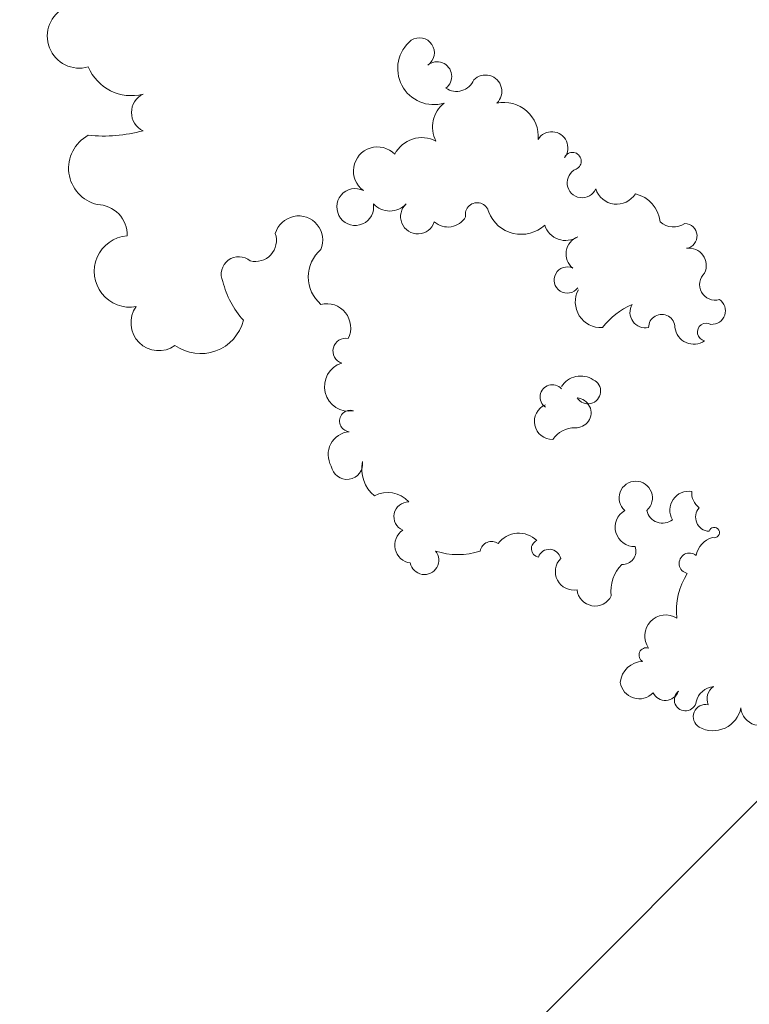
# Model space of a CAD drawing. Header units: millimetres. Extents: x 6567289036 to 6568990308, y 5976640423 to 5977332400.
# Tile 60 of 256: x 6568111209 to 6568112045, y 5976973890 to 5976975017. Entities that reach past the tile are written whole.
import ezdxf

# ---------------------------------------------------------------- set-up
doc = ezdxf.new("R2010")
doc.units = ezdxf.units.MM
doc.layers.add('ZAGOSPODAROWANIE_DRZEWA', color=110, linetype='Continuous', lineweight=5)
picture_1 = doc.add_image_def('image2.jpg', size_in_pixel=(6997, 9782))

# ---------------------------------------------------------------- blocks, each defined once
blk = doc.blocks.new('drz_353_r')
at = {"color": 114, "lineweight": 15}
for centre, radius, start, end in [((150.1495056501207, 2.272934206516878), 4.262256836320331, 273.2583802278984, 57.47116390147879), ((149.158365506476, -8.365288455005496), 6.500933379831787, 330.7913004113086, 79.06315468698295), ((59.5079284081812, -8.65423641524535), 3.11667952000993, 356.5474802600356, 145.95279226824), ((53.49877763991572, -7.891165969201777), 3.564640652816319, 222.6679263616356, 15.98887769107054), ((64.37114431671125, -9.897356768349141), 2.045510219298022, 148.9374346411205, 348.44486350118), ((110.2954528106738, -8.107214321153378), 1.207422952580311, 342.6954934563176, 255.6834305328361), ((116.3134767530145, -7.268574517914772), 5.010526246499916, 193.8307296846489, 261.2070493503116), ((148.3779728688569, -6.27304963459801), 3.481390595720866, 215.2904401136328, 292.4697009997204), ((149.9862556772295, -7.854038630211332), 4.470667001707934, 185.5230542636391, 257.5879425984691), ((49.14254969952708, -13.88497624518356), 3.976436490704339, 64.12796190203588, 188.3142116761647), ((62.82863278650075, -12.79955460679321), 4.334798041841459, 276.9252174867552, 35.09884221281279), ((106.776446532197, -9.145829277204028), 3.223111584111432, 227.9104215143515, 357.665105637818), ((152.4362657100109, -10.09936908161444), 2.794930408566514, 167.4097743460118, 329.0280122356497), ((42.38830932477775, -14.87866666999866), 2.850513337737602, 8.44631934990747, 179.1727175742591), ((105.1744277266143, -13.8955221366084), 4.36501373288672, 171.4158201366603, 299.8783403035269), ((101.2092953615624, -9.026070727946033), 4.232497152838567, 265.2432437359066, 323.6003577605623), ((117.3372431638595, -13.7644532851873), 2.363830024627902, 139.2107253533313, 347.7062986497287), ((148.582354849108, -14.70727364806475), 2.526201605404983, 219.5350171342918, 79.90091834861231), ((35.57939181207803, -17.41741928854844), 4.72517168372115, 319.270516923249, 33.09252655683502), ((128.1871148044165, -0.8067250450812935), 15.94162674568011, 237.6072537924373, 276.1507180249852), ((63.34769101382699, -20.12300454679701), 3.020279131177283, 89.93161744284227, 270.0683825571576), ((104.4563965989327, -19.9542764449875), 3.679305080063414, 282.191080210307, 38.17231553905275), ((133.9589906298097, -19.21602888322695), 4.802646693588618, 147.7967750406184, 305.1995627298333), ((145.5461122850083, -19.29014979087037), 3.167522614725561, 296.8282412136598, 69.91163613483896), ((39.88371840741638, -27.79876357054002), 7.334007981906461, 95.66220486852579, 167.1169348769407), ((102.3555249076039, -26.06945701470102), 3.824468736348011, 41.19424706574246, 318.8057529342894), ((143.9902134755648, -25.3005103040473), 4.364562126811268, 277.82437996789, 46.84124950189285), ((59.84883104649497, -23.83034206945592), 3.569217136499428, 239.9119224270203, 11.09849238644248), ((138.3483932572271, -23.63431823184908), 1.694577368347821, 163.057851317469, 329.0608125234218), ((145.0765968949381, -24.37098785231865), 5.276457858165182, 181.46131359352, 264.6474891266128), ((30.08617327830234, -30.43351915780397), 5.02446907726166, 287.5394453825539, 58.19353229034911), ((74.34252685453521, -19.69707403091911), 17.8125990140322, 203.917343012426, 231.8991068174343), ((109.0705912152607, -26.37405556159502), 4.43026026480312, 209.9868537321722, 2.098313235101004), ((114.5092472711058, -29.13332763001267), 3.091589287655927, 357.2217062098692, 109.0949607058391), ((123.5905274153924, -23.25089908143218), 8.503432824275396, 225.1856108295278, 277.9798702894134), ((57.50163075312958, -34.06359743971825), 5.86008672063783, 241.6361811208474, 3.417593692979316), ((122.9580133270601, -35.39978823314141), 4.145292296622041, 276.184362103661, 64.06413818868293), ((30.2041301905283, -38.36234409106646), 3.434552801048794, 203.9180725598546, 66.01332519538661), ((79.72640943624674, -38.68056088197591), 5.284434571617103, 147.0678136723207, 237.1498567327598), ((77.92120164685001, -37.01975144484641), 2.895940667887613, 302.4383417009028, 155.2578718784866), ((82.8739525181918, -39.72049972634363), 3.409068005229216, 355.5308870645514, 175.6822004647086), ((25.24180527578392, -40.5758317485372), 1.999085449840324, 24.24858605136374, 245.6827489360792), ((38.42007069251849, -42.16480433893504), 4.992576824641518, 287.4364214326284, 33.94064600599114), ((46.48487031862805, -37.83845361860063), 4.213898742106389, 201.4185856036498, 320.6573358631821), ((52.47015343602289, -41.77964134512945), 3.00756893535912, 155.0272409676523, 53.01297960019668), ((92.3463952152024, -40.0440687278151), 6.074016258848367, 179.453553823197, 236.3574871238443), ((119.2133503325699, -40.24299881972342), 4.252967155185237, 225.4689355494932, 9.774665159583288), ((22.18003067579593, -45.3079502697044), 3.671729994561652, 52.43376236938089, 238.4852484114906), ((79.24632593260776, -45.20919361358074), 2.799544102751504, 131.7315568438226, 325.9646567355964), ((116.7885994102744, -45.88288029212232), 2.667057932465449, 102.0730326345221, 250.291148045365), ((34.01349650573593, -52.31173624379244), 7.989082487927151, 291.1203032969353, 42.36802097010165), ((84.84836886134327, -45.1615032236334), 4.133410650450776, 202.9932953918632, 0.8421625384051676), ((19.6489022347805, -56.28153795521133), 7.867245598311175, 85.53950737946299, 191.6968082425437), ((116.2613350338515, -52.87962320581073), 5.851004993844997, 134.8977420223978, 233.9087382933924), ((113.9602042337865, -48.01271810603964), 1.966217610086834, 201.5507853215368, 348.8275437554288), ((9.271695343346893, -60.49178036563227), 3.73984833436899, 44.37125923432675, 225.5601812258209), ((114.9302377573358, -59.12907345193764), 2.605804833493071, 144.2789545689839, 261.0026324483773), ((37.45663737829, -62.40744919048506), 2.70288572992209, 102.0540569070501, 282.1637197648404), ((98.89310846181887, -66.82170568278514), 16.44651160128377, 341.8657388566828, 18.13426114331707), ((4.927810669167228, -67.15736457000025), 4.35201966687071, 326.1731377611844, 66.64305533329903), ((35.61526580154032, -69.1069896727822), 4.719570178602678, 318.6854907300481, 59.28104698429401), ((5.850784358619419, -71.59733310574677), 3.364239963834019, 36.84264983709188, 219.4050972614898), ((4.0376180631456, -72.35256924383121), 8.262141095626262, 218.6101683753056, 16.85030730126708), ((17.41523124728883, -65.72781377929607), 6.914785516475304, 217.7126915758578, 297.7862186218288), ((26.86422082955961, -75.05432131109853), 7.003911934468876, 152.7303459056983, 242.7988734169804), ((116.6002739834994, -74.50631083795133), 3.301382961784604, 281.4491086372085, 128.9983931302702), ((0.4182172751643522, -75.62334212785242), 3.405879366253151, 33.71332253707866, 213.6034208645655), ((37.94844284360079, -75.99370084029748), 3.960778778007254, 221.9402842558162, 72.18653291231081), ((31.58091205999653, -82.41625617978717), 5.09497715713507, 312.1838633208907, 47.81613667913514), ((107.6126623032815, -82.88626557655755), 6.488860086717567, 132.2522306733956, 207.9962696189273), ((106.6355070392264, -78.09709701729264), 3.385954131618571, 179.7659153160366, 336.4805382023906), ((113.1704112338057, -77.15280274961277), 4.127449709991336, 213.790191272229, 351.7929256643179), ((27.50685552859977, -85.23381872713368), 5.511980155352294, 134.2213266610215, 324.2164502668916), ((35.75099521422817, -90.3420844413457), 4.217477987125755, 153.4476944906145, 100.226148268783), ((95.72981706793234, -80.89436622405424), 7.952574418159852, 257.6294402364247, 320.6920570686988), ((94.49117440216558, -92.25229569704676), 3.619992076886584, 278.8955502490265, 97.38125952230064), ((63.43059268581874, -96.92938273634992), 5.547993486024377, 63.81969864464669, 193.4328626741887), ((68.71656546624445, -92.55434891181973), 2.901726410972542, 167.9901332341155, 342.2303504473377), ((76.86532849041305, -91.75343004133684), 5.643369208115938, 197.3883157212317, 10.6564950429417), ((84.7508196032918, -91.46383403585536), 2.457948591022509, 162.1364549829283, 353.6981878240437), ((92.40688497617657, -91.3167910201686), 5.22960824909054, 184.5717814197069, 300.3708356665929), ((43.33477014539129, -103.3294805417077), 5.544761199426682, 67.19348480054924, 254.1837497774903), ((51.75920477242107, -92.82245944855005), 8.275986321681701, 220.6908409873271, 319.3091590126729), ((43.3923145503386, -113.2504598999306), 4.847036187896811, 346.1630716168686, 108.8843456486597), ((51.14839075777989, -117.020495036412), 4.014605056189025, 139.4334541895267, 294.3723431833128), ((47.69840271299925, -100.2634607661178), 21.04291315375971, 284.0447142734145, 311.6931137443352), ((59.22019256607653, -125.7754882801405), 10.10656552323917, 324.4906627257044, 75.82636561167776), ((62.28840598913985, -135.3706557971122), 6.362987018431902, 234.0998023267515, 35.83149367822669), ((-0.4748769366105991, -141.590304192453), 10.72757046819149, 292.6108109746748, 14.20410997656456), ((14.10817268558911, -136.965368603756), 4.633769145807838, 205.4691569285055, 334.5308430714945), ((-15.61631839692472, -148.098348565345), 35.11828584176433, 354.4523971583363, 15.08626334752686), ((50.50084205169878, -141.9494141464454), 8.181431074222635, 184.660331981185, 10.02699647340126), ((42.12393537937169, -149.5540666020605), 6.943490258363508, 88.1634750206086, 178.9986195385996), ((26.87034357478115, -147.470851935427), 8.53957463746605, 208.1017931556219, 346.7183390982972), ((-3.349204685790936, -153.5825492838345), 7.303928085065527, 205.4080472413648, 16.62106444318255)]:
    blk.add_arc(centre, radius, start, end, dxfattribs=at)

msp = doc.modelspace()

# ---------------------------------------------------------------- hatches: boundary and pattern name
at = {"lineweight": 9}
h = msp.add_hatch(dxfattribs=at)
h.set_pattern_fill('ANSI37', color=6, scale=200)
h.set_pattern_definition([(45, (0, 0), (-449.0128060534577, 449.0128060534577), []), (135, (0, 0), (-449.0128060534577, -449.0128060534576), [])])
edge = h.paths.add_edge_path()
edge.add_ellipse((6568115963.531235, 5976981075.503613), major_axis=(-4887.610083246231, 13295.45242395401), ratio=0.7412441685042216, start_angle=32.51208644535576, end_angle=210.017614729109)
edge.add_arc((6568120030.921191, 5976974544.735871), 6000.0000036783, 328.1187080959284, 341.4126795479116)
edge.add_arc((6568129230.183396, 5976971451.657601), 3705.336608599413, 102.07590089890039, 161.4207304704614, ccw=False)
edge.add_line((6568128455.000002, 5976975074.999993), (6568127189.99999, 5976976139.999994))
edge.add_line((6568127189.99999, 5976976139.999994), (6568126709.575541, 5976977735.563391))
edge.add_arc((6568125952.522593, 5976977524.292806), 785.9799155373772, -6.952018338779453e-08, 15.592810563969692, ccw=False)
edge.add_arc((6568125952.522593, 5976977524.292805), 785.9799146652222, -180, 0, ccw=False)
edge.add_arc((6568125952.522594, 5976977524.292805), 785.9799156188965, 15.59281063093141, 180, ccw=False)
edge.add_line((6568126709.575541, 5976977735.563391), (6568126110.000009, 5976980010.000004))
edge.add_line((6568126110.000009, 5976980010.000004), (6568123380.000009, 5976984369.999994))
edge.add_line((6568123380.000009, 5976984369.999994), (6568121269.99999, 5976989290.000013))
edge.add_line((6568121269.99999, 5976989290.000013), (6568113570.945966, 5976997357.572804))
edge.add_line((6568113570.945966, 5976997357.572804), (6568115087.354076, 5976995767.827636))
edge.add_line((6568115087.354076, 5976995767.827636), (6568109344.62986, 5976993777.976645))
edge.add_line((6568109344.62986, 5976993777.976645), (6568105057.329888, 5976992283.576641))
edge.add_line((6568105057.329888, 5976992283.576641), (6568103663.345472, 5976991804.321001))
edge.add_line((6568103663.345472, 5976991804.321001), (6568103663.086779, 5976991804.241769))
edge.add_line((6568103663.086779, 5976991804.241769), (6568105057.329888, 5976992283.576641))
edge.add_line((6568105057.329888, 5976992283.576641), (6568103718.416223, 5976991818.804065))
edge.add_line((6568103718.416223, 5976991818.804065), (6568104962.276554, 5976992242.049895))
edge.add_arc((6568105439.242177, 5976991029.434477), 1303.047335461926, -31.942532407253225, 111.4715139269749, ccw=False)
edge = h.paths.add_edge_path(flags=16)
edge.add_spline(control_points=[(6568124179.660505, 5976971937.399259), (6568124170.178185, 5976971922.238156), (6568124160.661446, 5976971907.1206), (6568124042.983392, 5976971721.395361), (6568123930.467439, 5976971556.34814), (6568123697.169327, 5976971237.91074), (6568123576.387566, 5976971084.520517), (6568123327.072579, 5976970789.772813), (6568123198.539742, 5976970648.415164), (6568122934.2278, 5976970378.038323), (6568122798.449032, 5976970249.018835), (6568122489.41623, 5976969976.473749), (6568122314.506495, 5976969836.032023), (6568121955.434841, 5976969574.236462), (6568121771.273003, 5976969452.881261), (6568121394.443346, 5976969229.517278), (6568121201.774976, 5976969127.507148), (6568120768.233918, 5976968924.113389), (6568120525.587008, 5976968827.159615), (6568120108.031768, 5976968688.061913), (6568119935.845833, 5976968638.2722), (6568119587.009729, 5976968552.366451), (6568119410.358985, 5976968516.250504), (6568119052.970499, 5976968457.845744), (6568118872.232271, 5976968435.557209), (6568118507.082804, 5976968404.968018), (6568118322.671227, 5976968396.66777), (6568117950.638351, 5976968394.212671), (6568117763.016894, 5976968400.058295), (6568117385.084333, 5976968426.035691), (6568117194.773247, 5976968446.167936), (6568116812.040392, 5976968500.828072), (6568116619.618782, 5976968535.35638), (6568116233.299957, 5976968618.873293), (6568116039.403005, 5976968667.862229), (6568115650.818154, 5976968780.308804), (6568115456.13058, 5976968843.766676), (6568115066.689784, 5976968985.094758), (6568114871.936908, 5976969062.965104), (6568114483.121285, 5976969232.991462), (6568114289.058877, 5976969325.147525), (6568113902.400093, 5976969523.545527), (6568113709.804032, 5976969629.787452), (6568113326.864097, 5976969856.083756), (6568113136.520503, 5976969976.138072), (6568112758.872959, 5976970229.713349), (6568112571.569253, 5976970363.234211), (6568112200.782331, 5976970643.326867), (6568112017.299326, 5976970789.898541), (6568111654.921274, 5976971095.610539), (6568111476.026404, 5976971254.750731), (6568111123.572922, 5976971585.05476), (6568110950.014457, 5976971756.218459), (6568110608.958048, 5976972109.965896), (6568110441.46023, 5976972292.549491), (6568110113.221196, 5976972668.478745), (6568109952.480091, 5976972861.824264), (6568109638.418891, 5976973258.56927), (6568109485.098891, 5976973461.968619), (6568109186.509607, 5976973878.067302), (6568109041.240406, 5976974090.766497), (6568108759.345093, 5976974524.669134), (6568108622.719053, 5976974745.872441), (6568108358.662783, 5976975195.949905), (6568108231.232617, 5976975424.823928), (6568107986.079069, 5976975889.375787), (6568107868.355747, 5976976125.053492), (6568107643.083237, 5976976602.316001), (6568107535.534105, 5976976843.900676), (6568107331.031953, 5976977332.054698), (6568107234.078984, 5976977578.623914), (6568107051.144165, 5976978075.802788), (6568106965.162361, 5976978326.412314), (6568106804.496389, 5976978830.709731), (6568106729.812265, 5976979084.397489), (6568106592.018281, 5976979593.875413), (6568106528.908463, 5976979849.665444), (6568106414.488504, 5976980362.362128), (6568106363.178405, 5976980619.268641), (6568106272.530857, 5976981133.206791), (6568106233.193444, 5976981390.238283), (6568106166.610678, 5976981903.433439), (6568106139.365355, 5976982159.596952), (6568106097.031569, 5976982670.066146), (6568106081.943135, 5976982924.371669), (6568106063.932471, 5976983430.14245), (6568106061.010261, 5976983681.607542), (6568106067.285231, 5976984180.727455), (6568106076.482419, 5976984428.382098), (6568106106.892788, 5976984918.928708), (6568106128.105963, 5976985161.820485), (6568106182.388234, 5976985641.912052), (6568106215.457308, 5976985879.111641), (6568106293.235035, 5976986346.918525), (6568106337.94364, 5976986577.525605), (6568106438.728861, 5976987031.282452), (6568106494.805395, 5976987254.43199), (6568106618.001571, 5976987692.450681), (6568106685.12109, 5976987907.319598), (6568106830.028, 5976988328.002844), (6568106907.815219, 5976988533.816941), (6568107073.636337, 5976988935.672216), (6568107161.670006, 5976989131.713181), (6568107347.522875, 5976989513.366485), (6568107445.341783, 5976989698.978644), (6568107650.271835, 5976990059.187248), (6568107757.382629, 5976990233.783571), (6568107980.380675, 5976990571.446624), (6568108096.267531, 5976990734.51332), (6568108336.290716, 5976991048.678833), (6568108460.426629, 5976991199.777731), (6568108716.422053, 5976991489.644339), (6568108848.28117, 5976991628.412262), (6568109119.210566, 5976991893.324191), (6568109258.280524, 5976992019.468547), (6568109573.005394, 5976992284.002355), (6568109750.216354, 5976992419.413794), (6568110113.673797, 5976992671.111975), (6568110299.920358, 5976992787.400099), (6568110680.724046, 5976993000.607155), (6568110875.28188, 5976993097.527375), (6568111199.420376, 5976993239.883722), (6568111326.713811, 5976993291.17831), (6568111455.464362, 5976993338.508967)], knot_values=[0, 0, 0, 0, 0.005215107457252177, 0.005215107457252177, 0.06425553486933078, 0.06425553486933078, 0.1232959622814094, 0.1232959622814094, 0.182336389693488, 0.182336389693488, 0.2413768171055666, 0.2413768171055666, 0.313447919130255, 0.313447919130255, 0.3855190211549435, 0.3855190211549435, 0.457590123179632, 0.457590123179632, 0.5444636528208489, 0.5444636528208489, 0.603987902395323, 0.603987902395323, 0.6635121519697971, 0.6635121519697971, 0.7230364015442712, 0.7230364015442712, 0.7825606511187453, 0.7825606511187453, 0.8420849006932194, 0.8420849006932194, 0.9016091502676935, 0.9016091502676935, 0.9611333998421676, 0.9611333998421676, 1.020657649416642, 1.020657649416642, 1.080181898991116, 1.080181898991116, 1.13970614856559, 1.13970614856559, 1.199230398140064, 1.199230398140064, 1.258754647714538, 1.258754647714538, 1.318278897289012, 1.318278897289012, 1.377803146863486, 1.377803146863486, 1.43732739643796, 1.43732739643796, 1.496851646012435, 1.496851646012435, 1.556375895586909, 1.556375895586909, 1.615900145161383, 1.615900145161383, 1.675424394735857, 1.675424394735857, 1.734948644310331, 1.734948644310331, 1.794472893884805, 1.794472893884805, 1.853997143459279, 1.853997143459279, 1.913521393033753, 1.913521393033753, 1.973045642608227, 1.973045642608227, 2.032569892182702, 2.032569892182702, 2.092094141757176, 2.092094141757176, 2.15161839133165, 2.15161839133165, 2.211142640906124, 2.211142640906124, 2.270666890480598, 2.270666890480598, 2.330191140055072, 2.330191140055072, 2.389715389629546, 2.389715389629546, 2.44923963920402, 2.44923963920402, 2.508763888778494, 2.508763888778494, 2.568288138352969, 2.568288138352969, 2.627812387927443, 2.627812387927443, 2.687336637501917, 2.687336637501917, 2.746860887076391, 2.746860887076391, 2.806385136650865, 2.806385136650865, 2.865909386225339, 2.865909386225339, 2.925433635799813, 2.925433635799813, 2.984957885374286, 2.984957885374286, 3.044482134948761, 3.044482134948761, 3.104006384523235, 3.104006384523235, 3.163530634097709, 3.163530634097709, 3.223054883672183, 3.223054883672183, 3.282579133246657, 3.282579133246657, 3.342103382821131, 3.342103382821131, 3.401627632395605, 3.401627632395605, 3.473631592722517, 3.473631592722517, 3.54563555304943, 3.54563555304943, 3.617639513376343, 3.617639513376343, 3.663283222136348, 3.663283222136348, 3.663283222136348, 3.663283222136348], degree=3, periodic=0)
edge.add_spline(control_points=[(6568111455.464362, 5976993338.508967), (6568111532.57975, 5976993366.857755), (6568111610.217915, 5976993393.784486), (6568111857.122364, 5976993474.349177), (6568112028.24174, 5976993522.753692), (6568112374.847825, 5976993606.100425), (6568112550.335085, 5976993641.042549), (6568112905.306947, 5976993697.314068), (6568113084.792009, 5976993718.643189), (6568113447.353069, 5976993747.531727), (6568113630.42938, 5976993755.090744), (6568113854.469842, 5976993755.815786), (6568113893.937239, 5976993755.626351), (6568113933.473553, 5976993755.11933)], knot_values=[6.007088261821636, 6.007088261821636, 6.007088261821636, 6.007088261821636, 6.034426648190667, 6.034426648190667, 6.093467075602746, 6.093467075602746, 6.152507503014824, 6.152507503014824, 6.211547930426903, 6.211547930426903, 6.270588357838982, 6.270588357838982, 6.283185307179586, 6.283185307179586, 6.283185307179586, 6.283185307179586], degree=3, periodic=0)
edge.add_arc((6568114150.153406, 5976990882.713037), 2880.56731633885, -6.57821503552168, 94.31393393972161, ccw=False)
edge.add_arc((6568110320.519809, 5976990930.202398), 6701.875845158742, 335.38205193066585, 356.7710859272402, ccw=False)
edge.add_spline(control_points=[(6568116413.233098, 5976988138.43152), (6568116399.802512, 5976988118.620205), (6568116386.481956, 5976988098.660331), (6568116311.348016, 5976987984.289184), (6568116251.873528, 5976987886.786275), (6568116138.119045, 5976987685.589762), (6568116083.839258, 5976987581.89623), (6568115980.755843, 5976987368.648404), (6568115931.952387, 5976987259.094217), (6568115840.085011, 5976987034.494839), (6568115797.021228, 5976986919.449773), (6568115716.873694, 5976986684.274664), (6568115679.790045, 5976986564.144757), (6568115611.816869, 5976986319.238267), (6568115580.927412, 5976986194.461821), (6568115525.527754, 5976985940.728713), (6568115501.017599, 5976985811.772182), (6568115458.53099, 5976985550.169449), (6568115440.554561, 5976985417.523372), (6568115411.258081, 5976985149.052274), (6568115399.938043, 5976985013.227372), (6568115384.04467, 5976984738.925879), (6568115379.471337, 5976984600.449398), (6568115377.129155, 5976984321.385095), (6568115379.360299, 5976984180.797376), (6568115390.652369, 5976983898.060843), (6568115399.713285, 5976983755.912126), (6568115424.657997, 5976983470.610762), (6568115440.541779, 5976983327.458203), (6568115479.093537, 5976983040.71043), (6568115501.761497, 5976982897.115299), (6568115553.811668, 5976982610.045099), (6568115583.193859, 5976982466.570113), (6568115648.571897, 5976982180.301835), (6568115684.56772, 5976982037.508623), (6568115763.042439, 5976981753.161994), (6568115805.521308, 5976981611.608654), (6568115896.802265, 5976981330.293968), (6568115945.604325, 5976981190.532698), (6568116049.343316, 5976980913.346115), (6568116104.280218, 5976980775.92088), (6568116220.072862, 5976980503.939821), (6568116280.928574, 5976980369.384072), (6568116408.316006, 5976980103.662653), (6568116474.847695, 5976979972.497057), (6568116613.318377, 5976979714.061551), (6568116685.257336, 5976979586.791718), (6568116834.248999, 5976979336.636009), (6568116911.301663, 5976979213.750213), (6568117070.203418, 5976978972.831218), (6568117152.052464, 5976978854.798099), (6568117320.207122, 5976978624.031129), (6568117406.512685, 5976978511.297358), (6568117583.219337, 5976978291.551407), (6568117673.620369, 5976978184.539309), (6568117858.137304, 5976977976.632259), (6568117952.253142, 5976977875.73739), (6568118143.801198, 5976977680.431128), (6568118241.23334, 5976977586.019817), (6568118438.999794, 5976977404.015286), (6568118539.334015, 5976977316.42215), (6568118742.477169, 5976977148.354403), (6568118845.285995, 5976977067.87987), (6568119052.940602, 5976976914.313204), (6568119157.786259, 5976976841.221138), (6568119369.069979, 5976976702.644506), (6568119475.507895, 5976976637.159993), (6568119689.528906, 5976976513.982927), (6568119797.111833, 5976976456.290405), (6568120012.977748, 5976976348.839824), (6568120121.260547, 5976976299.081761), (6568120338.088616, 5976976207.600125), (6568120446.633684, 5976976165.876508), (6568120663.562138, 5976976090.521903), (6568120771.945321, 5976976056.890822), (6568120988.145437, 5976975997.739588), (6568121095.962186, 5976975972.219279), (6568121310.650357, 5976975929.271747), (6568121417.521635, 5976975911.844309), (6568121629.970323, 5976975885.03404), (6568121735.547655, 5976975875.65095), (6568121941.568389, 5976975865.039034), (6568122042.065019, 5976975863.546184), (6568122141.684427, 5976975865.736631)], knot_values=[0.4891344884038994, 0.4891344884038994, 0.4891344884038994, 0.4891344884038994, 0.5018947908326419, 0.5018947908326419, 0.5617157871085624, 0.5617157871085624, 0.6215367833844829, 0.6215367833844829, 0.6813577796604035, 0.6813577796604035, 0.741178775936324, 0.741178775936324, 0.8009997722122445, 0.8009997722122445, 0.860820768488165, 0.860820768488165, 0.9206417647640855, 0.9206417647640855, 0.9804627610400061, 0.9804627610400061, 1.040283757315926, 1.040283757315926, 1.100104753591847, 1.100104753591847, 1.159925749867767, 1.159925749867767, 1.219746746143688, 1.219746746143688, 1.279567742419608, 1.279567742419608, 1.339388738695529, 1.339388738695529, 1.399209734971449, 1.399209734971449, 1.459030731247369, 1.459030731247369, 1.51885172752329, 1.51885172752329, 1.57867272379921, 1.57867272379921, 1.638493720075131, 1.638493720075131, 1.698314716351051, 1.698314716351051, 1.758135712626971, 1.758135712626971, 1.817956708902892, 1.817956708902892, 1.877777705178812, 1.877777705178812, 1.937598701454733, 1.937598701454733, 1.997419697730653, 1.997419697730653, 2.057240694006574, 2.057240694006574, 2.117061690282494, 2.117061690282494, 2.176882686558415, 2.176882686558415, 2.236703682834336, 2.236703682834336, 2.296524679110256, 2.296524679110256, 2.356345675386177, 2.356345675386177, 2.416166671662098, 2.416166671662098, 2.475987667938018, 2.475987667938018, 2.535808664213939, 2.535808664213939, 2.595629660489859, 2.595629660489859, 2.65545065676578, 2.65545065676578, 2.715271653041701, 2.715271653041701, 2.775092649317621, 2.775092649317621, 2.834913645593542, 2.834913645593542, 2.892721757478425, 2.892721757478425, 2.892721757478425, 2.892721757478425], degree=3, periodic=0)
edge.add_arc((6568122003.929132, 5976973301.462857), 2567.971282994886, -32.08544419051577, 86.92497051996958, ccw=False)
h.paths.add_polyline_path([(6568115761.083549, 5976988511.144317), (6568116213.983452, 5976988299.291283), (6568115366.57142, 5976986487.69177), (6568114913.671543, 5976986699.544763)], flags=0)
edge = h.paths.add_edge_path(flags=16)
edge.add_spline(control_points=[(6568122117.503294, 5976976965.470814), (6568122095.634129, 5976976964.989951), (6568122073.659348, 5976976964.752335), (6568122009.126465, 5976976964.777331), (6568121966.28494, 5976976965.70374), (6568121879.836099, 5976976969.420142), (6568121836.227296, 5976976972.21031), (6568121739.87075, 5976976980.41346), (6568121686.970827, 5976976986.224181), (6568121587.142304, 5976976999.685277), (6568121540.335401, 5976977006.99522), (6568121445.985789, 5976977023.765357), (6568121398.446313, 5976977033.224999), (6568121288.958086, 5976977057.366896), (6568121226.784196, 5976977072.767728), (6568121105.71034, 5976977106.113291), (6568121046.857298, 5976977123.817733), (6568120939.343596, 5976977158.941852), (6568120890.815192, 5976977175.807072), (6568120805.189653, 5976977207.377444), (6568120768.193889, 5976977221.60511), (6568120693.982465, 5976977251.337688), (6568120656.769596, 5976977266.841464), (6568120544.023896, 5976977315.639267), (6568120468.18812, 5976977350.924743), (6568120354.095163, 5976977407.819135), (6568120315.999114, 5976977427.44904), (6568120224.833806, 5976977475.959131), (6568120171.72779, 5976977505.457523), (6568120076.069017, 5976977560.873515), (6568120033.5171, 5976977586.335578), (6568119951.473879, 5976977637.018695), (6568119911.981095, 5976977662.127), (6568119833.066043, 5976977713.743689), (6568119793.636919, 5976977740.256621), (6568119699.98791, 5976977804.973507), (6568119645.818672, 5976977843.803679), (6568119508.509773, 5976977945.856742), (6568119425.572317, 5976978010.903067), (6568119307.374588, 5976978108.645167), (6568119271.608172, 5976978138.893512), (6568119188.881468, 5976978210.437518), (6568119142.019223, 5976978252.158396), (6568119048.845014, 5976978337.541326), (6568119002.525654, 5976978381.210325), (6568118910.504687, 5976978470.455091), (6568118864.806069, 5976978516.027941), (6568118769.706587, 5976978613.543143), (6568118720.370191, 5976978665.681199), (6568118622.64212, 5976978772.11737), (6568118574.253626, 5976978826.412236), (6568118469.449304, 5976978947.572772), (6568118413.249493, 5976979014.86982), (6568118275.879962, 5976979185.279014), (6568118195.664942, 5976979290.09271), (6568118078.404751, 5976979451.565716), (6568118039.822672, 5976979506.106125), (6568117963.732501, 5976979616.544595), (6568117926.22601, 5976979672.440291), (6568117848.78729, 5976979790.966536), (6568117808.966093, 5976979853.731558), (6568117725.871052, 5976979988.647191), (6568117682.78918, 5976980060.988088), (6568117598.438626, 5976980207.540318), (6568117557.175504, 5976980281.751142), (6568117476.656051, 5976980431.74359), (6568117437.392956, 5976980507.537989), (6568117360.950826, 5976980660.564817), (6568117323.774444, 5976980737.792494), (6568117249.00724, 5976980899.10006), (6568117211.57662, 5976980983.272905), (6568117141.192058, 5976981148.443359), (6568117108.100163, 5976981229.389515), (6568117044.291972, 5976981392.283509), (6568117013.577645, 5976981474.22713), (6568116954.739178, 5976981638.52753), (6568116926.602977, 5976981720.876121), (6568116872.800014, 5976981886.229169), (6568116847.128933, 5976981969.247186), (6568116798.298273, 5976982135.7856), (6568116775.14052, 5976982219.300756), (6568116730.954418, 5976982388.284255), (6568116709.975831, 5976982473.756072), (6568116670.707622, 5976982644.857734), (6568116652.414854, 5976982730.501804), (6568116617.887943, 5976982905.084249), (6568116601.761948, 5976982994.016427), (6568116572.453586, 5976983171.68931), (6568116559.271928, 5976983260.423236), (6568116538.781799, 5976983415.433166), (6568116530.826926, 5976983481.808152), (6568116516.586197, 5976983614.242401), (6568116510.300646, 5976983680.298689), (6568116499.599446, 5976983809.572456), (6568116495.122626, 5976983872.808131), (6568116487.710375, 5976983998.832855), (6568116484.77512, 5976984061.618791), (6568116480.207375, 5976984193.366218), (6568116478.747606, 5976984262.273131), (6568116477.694455, 5976984399.346871), (6568116478.101213, 5976984467.509321), (6568116480.499536, 5976984589.555973), (6568116482.160139, 5976984643.586482), (6568116486.657064, 5976984751.058761), (6568116489.49327, 5976984804.497582), (6568116499.608615, 5976984961.711306), (6568116508.53998, 5976985064.594976), (6568116528.744451, 5976985249.211628), (6568116539.306009, 5976985331.43283), (6568116560.588132, 5976985475.627213), (6568116570.743605, 5976985538.009781), (6568116590.958807, 5976985651.520385), (6568116600.770177, 5976985702.841016), (6568116621.541807, 5976985804.491194), (6568116632.501518, 5976985854.817669), (6568116656.957761, 5976985960.556149), (6568116670.599832, 5976986015.832397), (6568116699.252728, 5976986125.014327), (6568116714.262809, 5976986178.916669), (6568116742.480248, 5976986274.683747), (6568116755.447944, 5976986316.799826), (6568116782.205708, 5976986400.088901), (6568116795.994809, 5976986441.258929), (6568116840.02241, 5976986567.514733), (6568116871.630661, 5976986650.957241), (6568116921.490833, 5976986772.719453), (6568116938.52239, 5976986812.749106), (6568116974.182065, 5976986893.495354), (6568116992.847601, 5976986934.157406), (6568117030.997469, 5976987014.19085), (6568117050.483657, 5976987053.565917), (6568117094.24931, 5976987138.824138), (6568117118.70173, 5976987184.41643), (6568117168.663729, 5976987273.677287), (6568117194.177909, 5976987317.353882), (6568117246.20577, 5976987402.779351), (6568117272.716642, 5976987444.523621), (6568117325.543886, 5976987524.363022), (6568117351.826954, 5976987562.544697), (6568117421.686473, 5976987660.161722), (6568117465.902493, 5976987718.134262), (6568117539.472173, 5976987808.773355), (6568117568.257901, 5976987842.852838), (6568117626.509151, 5976987909.151843), (6568117655.982096, 5976987941.379913), (6568117715.569021, 5976988004.000515), (6568117745.681647, 5976988034.391772), (6568117828.65514, 5976988114.8297), (6568117882.116377, 5976988163.078126), (6568117990.663218, 5976988254.283109), (6568118045.75631, 5976988297.246881), (6568118157.477585, 5976988378.047336), (6568118214.106191, 5976988415.884933), (6568118310.119851, 5976988475.041928), (6568118349.091805, 5976988497.718554), (6568118388.411192, 5976988519.292567)], knot_values=[0.1112319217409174, 0.1112319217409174, 0.1112319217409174, 0.1112319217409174, 0.1286975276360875, 0.1286975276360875, 0.1622787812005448, 0.1622787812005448, 0.1958600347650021, 0.1958600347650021, 0.235836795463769, 0.235836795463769, 0.2705727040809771, 0.2705727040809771, 0.3053086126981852, 0.3053086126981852, 0.3499824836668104, 0.3499824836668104, 0.3916036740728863, 0.3916036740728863, 0.4255241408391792, 0.4255241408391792, 0.451170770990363, 0.451170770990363, 0.4768174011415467, 0.4768174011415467, 0.5286687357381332, 0.5286687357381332, 0.5545944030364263, 0.5545944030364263, 0.5906419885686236, 0.5906419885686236, 0.619497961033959, 0.619497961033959, 0.6462924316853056, 0.6462924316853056, 0.6730869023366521, 0.6730869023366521, 0.7100172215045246, 0.7100172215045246, 0.7669852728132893, 0.7669852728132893, 0.7918135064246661, 0.7918135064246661, 0.8246233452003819, 0.8246233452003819, 0.8574331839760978, 0.8574331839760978, 0.8902430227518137, 0.8902430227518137, 0.9262393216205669, 0.9262393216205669, 0.9622356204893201, 0.9622356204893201, 1.00504305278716, 1.00504305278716, 1.068421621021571, 1.068421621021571, 1.100110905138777, 1.100110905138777, 1.131800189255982, 1.131800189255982, 1.166539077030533, 1.166539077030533, 1.205615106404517, 1.205615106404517, 1.24476671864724, 1.24476671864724, 1.283918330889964, 1.283918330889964, 1.323069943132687, 1.323069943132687, 1.36501001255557, 1.36501001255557, 1.40474522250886, 1.40474522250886, 1.44448043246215, 1.44448043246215, 1.484002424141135, 1.484002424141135, 1.52352441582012, 1.52352441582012, 1.563046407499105, 1.563046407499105, 1.603325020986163, 1.603325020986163, 1.643603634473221, 1.643603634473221, 1.685435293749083, 1.685435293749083, 1.727266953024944, 1.727266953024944, 1.758683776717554, 1.758683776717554, 1.790100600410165, 1.790100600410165, 1.82035299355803, 1.82035299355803, 1.850605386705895, 1.850605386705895, 1.884095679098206, 1.884095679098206, 1.917585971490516, 1.917585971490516, 1.944425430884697, 1.944425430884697, 1.971264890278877, 1.971264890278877, 2.023854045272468, 2.023854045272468, 2.066949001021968, 2.066949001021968, 2.100399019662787, 2.100399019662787, 2.128464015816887, 2.128464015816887, 2.156529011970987, 2.156529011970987, 2.188034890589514, 2.188034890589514, 2.219540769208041, 2.219540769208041, 2.244752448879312, 2.244752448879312, 2.269964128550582, 2.269964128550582, 2.322983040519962, 2.322983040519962, 2.349492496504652, 2.349492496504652, 2.377233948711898, 2.377233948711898, 2.404975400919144, 2.404975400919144, 2.438306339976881, 2.438306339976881, 2.471637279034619, 2.471637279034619, 2.504968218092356, 2.504968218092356, 2.536913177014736, 2.536913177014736, 2.588608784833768, 2.588608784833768, 2.621141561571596, 2.621141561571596, 2.653674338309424, 2.653674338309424, 2.686207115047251, 2.686207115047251, 2.74242991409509, 2.74242991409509, 2.798652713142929, 2.798652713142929, 2.854875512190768, 2.854875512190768, 2.892721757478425, 2.892721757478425, 2.892721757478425, 2.892721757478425], degree=3, periodic=0)
edge.add_spline(control_points=[(6568118388.411192, 5976988519.292567), (6568118407.503041, 5976988529.768005), (6568118426.676805, 5976988539.983483), (6568118445.93295, 5976988549.941411)], knot_values=[0.09285536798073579, 0.09285536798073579, 0.09285536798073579, 0.09285536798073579, 0.1112319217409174, 0.1112319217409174, 0.1112319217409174, 0.1112319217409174], degree=3, periodic=0)
edge.add_arc((6568119349.581503, 5976985762.960799), 2919.111710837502, 87.67538134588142, 109.22435699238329, ccw=False)
edge.add_line((6568119467.983941, 5976988679.670254), (6568123702.152377, 5976977161.733254))
edge.add_arc((6568122424.283519, 5976980983.951488), 4030.173821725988, 265.63437405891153, 288.4861475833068, ccw=False)
h.paths.add_polyline_path([(6568116676.473959, 5976983441.700371), (6568117159.45376, 5976983571.046967), (6568117676.84016, 5976981639.127905), (6568117193.860406, 5976981509.781294)], flags=0)
h.paths.add_polyline_path([(6568117304.030704, 5976981266.825973), (6568117743.232635, 5976981505.785578), (6568118699.071038, 5976979748.977991), (6568118259.869155, 5976979510.018382)], flags=0)
h.paths.add_polyline_path([(6568119236.432351, 5976976516.235448), (6568121091.216148, 5976975768.052904), (6568120904.170481, 5976975304.356939), (6568119049.386724, 5976976052.539511)], flags=0)

# ---------------------------------------------------------------- linework, layer by layer
at = {"color": 6, "lineweight": 30}
msp.add_ellipse((6568115963.531235, 5976981075.503613), major_axis=(-4887.610083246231, 13295.45242395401), ratio=0.7412441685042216, start_param=6.850628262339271, end_param=9.948684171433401, dxfattribs=at)
msp.add_open_spline([(6568111455.464362, 5976993338.508967), (6568111326.713811, 5976993291.17831), (6568111199.420376, 5976993239.883722), (6568110875.28188, 5976993097.527375), (6568110680.724046, 5976993000.607155), (6568110299.920358, 5976992787.400099), (6568110113.673797, 5976992671.111975), (6568109750.216354, 5976992419.413794), (6568109573.005394, 5976992284.002355), (6568109258.280524, 5976992019.468547), (6568109119.210566, 5976991893.324191), (6568108848.28117, 5976991628.412262), (6568108716.422053, 5976991489.644339), (6568108460.426629, 5976991199.777731), (6568108336.290716, 5976991048.678833), (6568108096.267531, 5976990734.51332), (6568107980.380675, 5976990571.446624), (6568107757.382629, 5976990233.783571), (6568107650.271835, 5976990059.187248), (6568107445.341783, 5976989698.978644), (6568107347.522875, 5976989513.366485), (6568107161.670006, 5976989131.713181), (6568107073.636337, 5976988935.672216), (6568106907.815219, 5976988533.816941), (6568106830.028, 5976988328.002844), (6568106685.12109, 5976987907.319598), (6568106618.001571, 5976987692.450681), (6568106494.805395, 5976987254.43199), (6568106438.728861, 5976987031.282452), (6568106337.94364, 5976986577.525605), (6568106293.235035, 5976986346.918525), (6568106215.457308, 5976985879.111641), (6568106182.388234, 5976985641.912052), (6568106128.105963, 5976985161.820485), (6568106106.892788, 5976984918.928708), (6568106076.482419, 5976984428.382098), (6568106067.285231, 5976984180.727455), (6568106061.010261, 5976983681.607542), (6568106063.932471, 5976983430.14245), (6568106081.943135, 5976982924.371669), (6568106097.031569, 5976982670.066146), (6568106139.365355, 5976982159.596952), (6568106166.610678, 5976981903.433439), (6568106233.193444, 5976981390.238283), (6568106272.530857, 5976981133.206791), (6568106363.178405, 5976980619.268641), (6568106414.488504, 5976980362.362128), (6568106528.908463, 5976979849.665444), (6568106592.018281, 5976979593.875413), (6568106729.812265, 5976979084.397489), (6568106804.496389, 5976978830.709731), (6568106965.162361, 5976978326.412314), (6568107051.144165, 5976978075.802788), (6568107234.078984, 5976977578.623914), (6568107331.031953, 5976977332.054698), (6568107535.534105, 5976976843.900676), (6568107643.083237, 5976976602.316001), (6568107868.355747, 5976976125.053492), (6568107986.079069, 5976975889.375787), (6568108231.232617, 5976975424.823928), (6568108358.662783, 5976975195.949905), (6568108622.719053, 5976974745.872441), (6568108759.345093, 5976974524.669134), (6568109041.240406, 5976974090.766497), (6568109186.509607, 5976973878.067302), (6568109485.098891, 5976973461.968619), (6568109638.418891, 5976973258.56927), (6568109952.480091, 5976972861.824264), (6568110113.221196, 5976972668.478745), (6568110441.46023, 5976972292.549491), (6568110608.958048, 5976972109.965896), (6568110950.014457, 5976971756.218459), (6568111123.572922, 5976971585.05476), (6568111476.026404, 5976971254.750731), (6568111654.921274, 5976971095.610539), (6568112017.299326, 5976970789.898541), (6568112200.782331, 5976970643.326867), (6568112571.569253, 5976970363.234211), (6568112758.872959, 5976970229.713349), (6568113136.520503, 5976969976.138072), (6568113326.864097, 5976969856.083756), (6568113709.804032, 5976969629.787452), (6568113902.400093, 5976969523.545527), (6568114289.058877, 5976969325.147525), (6568114483.121285, 5976969232.991462), (6568114871.936908, 5976969062.965104), (6568115066.689784, 5976968985.094758), (6568115456.13058, 5976968843.766676), (6568115650.818154, 5976968780.308804), (6568116039.403005, 5976968667.862229), (6568116233.299957, 5976968618.873293), (6568116619.618782, 5976968535.35638), (6568116812.040392, 5976968500.828072), (6568117194.773247, 5976968446.167936), (6568117385.084333, 5976968426.035691), (6568117763.016894, 5976968400.058295), (6568117950.638351, 5976968394.212671), (6568118322.671227, 5976968396.66777), (6568118507.082804, 5976968404.968018), (6568118872.232271, 5976968435.557209), (6568119052.970499, 5976968457.845744), (6568119410.358985, 5976968516.250504), (6568119587.009729, 5976968552.366451), (6568119935.845833, 5976968638.2722), (6568120108.031768, 5976968688.061913), (6568120525.587008, 5976968827.159615), (6568120768.233918, 5976968924.113389), (6568121201.774976, 5976969127.507148), (6568121394.443346, 5976969229.517278), (6568121771.273003, 5976969452.881261), (6568121955.434841, 5976969574.236462), (6568122314.506495, 5976969836.032023), (6568122489.41623, 5976969976.473749), (6568122798.449032, 5976970249.018835), (6568122934.2278, 5976970378.038323), (6568123198.539742, 5976970648.415164), (6568123327.072579, 5976970789.772813), (6568123576.387566, 5976971084.520517), (6568123697.169327, 5976971237.91074), (6568123930.467439, 5976971556.34814), (6568124042.983392, 5976971721.395361), (6568124160.661446, 5976971907.1206), (6568124170.178185, 5976971922.238156), (6568124179.660505, 5976971937.399259)], degree=3, knots=[0, 0, 0, 0, 0.04564370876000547, 0.04564370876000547, 0.1176476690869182, 0.1176476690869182, 0.1896516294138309, 0.1896516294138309, 0.2616555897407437, 0.2616555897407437, 0.3211798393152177, 0.3211798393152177, 0.3807040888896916, 0.3807040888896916, 0.4402283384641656, 0.4402283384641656, 0.4997525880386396, 0.4997525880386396, 0.5592768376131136, 0.5592768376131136, 0.6188010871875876, 0.6188010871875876, 0.6783253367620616, 0.6783253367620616, 0.7378495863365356, 0.7378495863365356, 0.7973738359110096, 0.7973738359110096, 0.8568980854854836, 0.8568980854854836, 0.9164223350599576, 0.9164223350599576, 0.9759465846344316, 0.9759465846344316, 1.035470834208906, 1.035470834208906, 1.09499508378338, 1.09499508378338, 1.154519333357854, 1.154519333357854, 1.214043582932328, 1.214043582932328, 1.273567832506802, 1.273567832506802, 1.333092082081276, 1.333092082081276, 1.39261633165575, 1.39261633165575, 1.452140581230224, 1.452140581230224, 1.511664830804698, 1.511664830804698, 1.571189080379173, 1.571189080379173, 1.630713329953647, 1.630713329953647, 1.690237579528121, 1.690237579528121, 1.749761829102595, 1.749761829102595, 1.809286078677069, 1.809286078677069, 1.868810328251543, 1.868810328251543, 1.928334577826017, 1.928334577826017, 1.987858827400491, 1.987858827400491, 2.047383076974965, 2.047383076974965, 2.10690732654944, 2.10690732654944, 2.166431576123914, 2.166431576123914, 2.225955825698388, 2.225955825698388, 2.285480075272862, 2.285480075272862, 2.345004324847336, 2.345004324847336, 2.40452857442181, 2.40452857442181, 2.464052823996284, 2.464052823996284, 2.523577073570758, 2.523577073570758, 2.583101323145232, 2.583101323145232, 2.642625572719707, 2.642625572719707, 2.702149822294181, 2.702149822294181, 2.761674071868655, 2.761674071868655, 2.821198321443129, 2.821198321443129, 2.880722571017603, 2.880722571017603, 2.940246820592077, 2.940246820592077, 2.999771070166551, 2.999771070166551, 3.059295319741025, 3.059295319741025, 3.118819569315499, 3.118819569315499, 3.205693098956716, 3.205693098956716, 3.277764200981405, 3.277764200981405, 3.349835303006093, 3.349835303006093, 3.421906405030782, 3.421906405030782, 3.48094683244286, 3.48094683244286, 3.539987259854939, 3.539987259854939, 3.599027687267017, 3.599027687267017, 3.658068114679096, 3.658068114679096, 3.663283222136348, 3.663283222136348, 3.663283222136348, 3.663283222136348], dxfattribs=at)

# ---------------------------------------------------------------- block references
at = {"layer": 'ZAGOSPODAROWANIE_DRZEWA', "linetype": 'Continuous', "xscale": 5, "yscale": 5, "zscale": 5, "rotation": 270.0000000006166}
msp.add_blockref('drz_353_r', (6568112045.182198, 5976974981.266049), dxfattribs=at)

# ---------------------------------------------------------------- pictures from other files: only their frames are drawn
at = {"color": 6, "lineweight": 30}
image = msp.add_image(picture_1, insert=(6567921000, 5976718000), size_in_units=(296499.99999999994, 414515.22080891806), dxfattribs=at)
image.dxf.flags = 7

doc.saveas('drawing.dxf')
